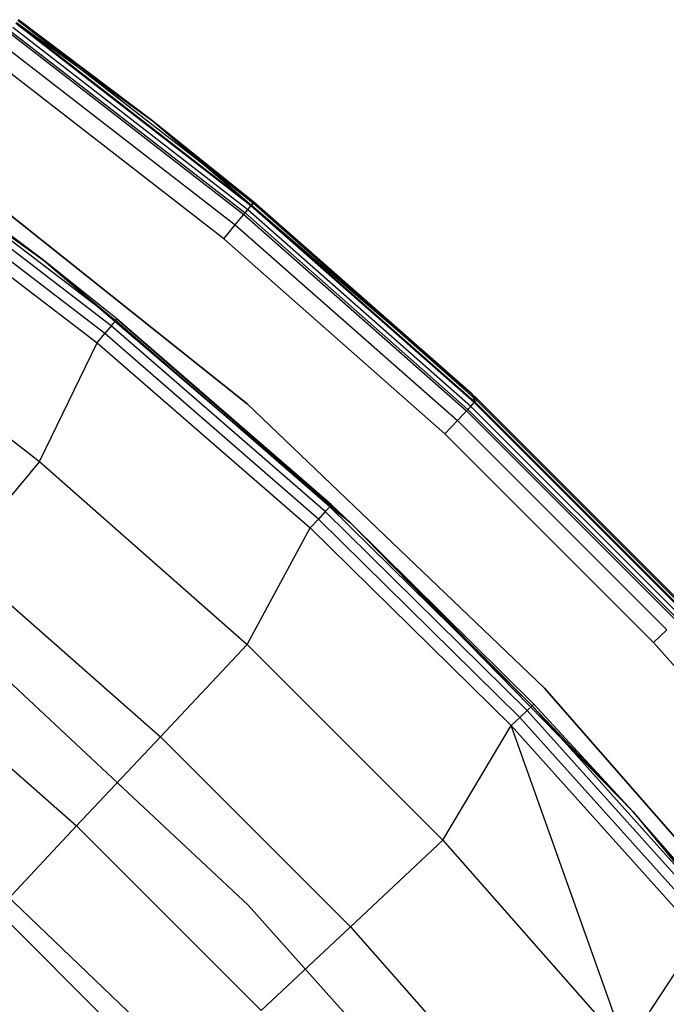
# Model space of a CAD drawing. Extents: x 0.1 to 23.7, y -11.8 to 11.8.
# Tile 55 of 56: x 18.9 to 20.5, y 7.1 to 9.6. Entities that reach past the tile are written whole.
import ezdxf

# ---------------------------------------------------------------- set-up
doc = ezdxf.new("R2010")
doc.units = 0
doc.header["$MEASUREMENT"] = 0
doc.layers.get('0').update_dxf_attribs({"color": 13, "linetype": 'CONTINUOUS'})

# ---------------------------------------------------------------- blocks, each defined once
blk = doc.blocks.new('NIKKI_ROUND_LED_L_60W_2_ST')
at = {"color": 0}
for p, q in [((18.1149, 9.5406, 2.461), (18.9339, 8.9566, 2.461)), ((18.1149, 9.5406, 2.461), (18.9339, 8.9566, 2.461)), ((19.4504, 9.0917, 0.1703), (18.8647, 9.546, 0.1703)), ((19.4504, 9.0917, 0.1703), (18.8647, 9.546, 0.1703)), ((18.8662, 9.548, 2.4874), (19.2053, 9.3036, 2.4422)), ((18.8662, 9.548, 2.4874), (19.2053, 9.3036, 2.4422)), ((18.8662, 9.548, 2.4874), (19.452, 9.0936, 2.4874)), ((18.8662, 9.548, 2.4874), (19.452, 9.0936, 2.4874)), ((19.2053, 9.3036, 0.1981), (18.8697, 9.5529, 0.183)), ((19.2053, 9.3036, 0.1981), (18.8697, 9.5529, 0.183)), ((19.4559, 9.0982, 0.183), (18.8697, 9.5529, 0.183)), ((19.4559, 9.0982, 0.183), (18.8697, 9.5529, 0.183)), ((18.8715, 9.5553, 2.4422), (19.2053, 9.3036, 2.4422)), ((19.2053, 9.3036, 0.1981), (18.8715, 9.5553, 0.1981)), ((18.8715, 9.5553, 2.4422), (19.2053, 9.3036, 2.4422)), ((19.2053, 9.3036, 0.1981), (18.8715, 9.5553, 0.1981)), ((18.8483, 9.5235, 0.1587), (19.4327, 9.0702, 0.1587)), ((18.8483, 9.5235, 0.1587), (19.4327, 9.0702, 0.1587)), ((18.8511, 9.5273, 2.5257), (19.4357, 9.0739, 2.5257)), ((18.8511, 9.5273, 2.5257), (19.4357, 9.0739, 2.5257)), ((19.4423, 9.0818, 0.1617), (18.8572, 9.5357, 0.1617)), ((19.4423, 9.0818, 0.1617), (18.8572, 9.5357, 0.1617)), ((18.8286, 9.4963, 2.5513), (19.4113, 9.0444, 2.5513)), ((18.8286, 9.4963, 2.5513), (19.4113, 9.0444, 2.5513)), ((19.3825, 9.0095, 2.5603), (18.8021, 9.4598, 2.5603)), ((19.3825, 9.0095, 2.5603), (18.8021, 9.4598, 2.5603)), ((19.2053, 9.3036, 2.4422), (19.2053, 9.3036, 0.1981)), ((19.2053, 9.3036, 2.4422), (19.2053, 9.3036, 0.1981)), ((19.2053, 9.3036, 2.4422), (19.4578, 9.1006, 2.4422)), ((19.4578, 9.1006, 0.1981), (19.2053, 9.3036, 0.1981)), ((19.2053, 9.3036, 2.4422), (19.4578, 9.1006, 2.4422)), ((19.2053, 9.3036, 2.4422), (19.452, 9.0936, 2.4874)), ((19.2053, 9.3036, 2.4422), (19.452, 9.0936, 2.4874)), ((19.2053, 9.3036, 0.1981), (19.4559, 9.0982, 0.183)), ((19.2053, 9.3036, 0.1981), (19.4559, 9.0982, 0.183)), ((19.4578, 9.1006, 0.1981), (19.2053, 9.3036, 0.1981)), ((19.1025, 8.7929, 0.0617), (18.542, 9.2219, 0.0617)), ((19.1025, 8.7929, 0.0617), (18.542, 9.2219, 0.0617)), ((19.1131, 8.8059, 0.087), (18.5517, 9.2355, 0.087)), ((18.5517, 9.2355, 0.087), (18.9339, 8.9566, 0.1169)), ((18.5517, 9.2355, 0.087), (18.9339, 8.9566, 0.1169)), ((19.1131, 8.8059, 0.087), (18.5517, 9.2355, 0.087)), ((18.9339, 8.9566, 2.461), (18.5552, 9.2403, 0.1169)), ((18.9339, 8.9566, 2.461), (18.5552, 9.2403, 0.1169)), ((18.9339, 8.9566, 0.1169), (18.5552, 9.2403, 0.1169)), ((18.9339, 8.9566, 0.1169), (18.5552, 9.2403, 0.1169)), ((19.441, 8.5981, 2.4816), (18.6401, 9.2368, 2.4816)), ((18.6401, 9.2368, 0.1587), (19.441, 8.5981, 0.1587)), ((18.6401, 9.2368, 0.1587), (19.441, 8.5981, 0.1587)), ((19.441, 8.5981, 2.4816), (18.6401, 9.2368, 2.4816)), ((19.0866, 8.7735, 0.0445), (18.5273, 9.2015, 0.0445)), ((19.0866, 8.7735, 0.0445), (18.5273, 9.2015, 0.0445)), ((18.51, 9.1773, 0.0382), (19.0678, 8.7504, 0.0382)), ((18.51, 9.1773, 0.0382), (19.0678, 8.7504, 0.0382)), ((19.4578, 9.1006, 2.4422), (19.452, 9.0936, 2.4874)), ((19.4578, 9.1006, 2.4422), (19.452, 9.0936, 2.4874)), ((19.4578, 9.1006, 0.1981), (19.4559, 9.0982, 0.183)), ((19.4578, 9.1006, 0.1981), (19.4559, 9.0982, 0.183)), ((19.4578, 9.1006, 2.4422), (19.4578, 9.1006, 0.1981)), ((19.4578, 9.1006, 2.4422), (19.4578, 9.1006, 0.1981)), ((19.4578, 9.1006, 2.4422), (19.9991, 8.6242, 2.4422)), ((19.9991, 8.6242, 0.1981), (19.4578, 9.1006, 0.1981)), ((19.4578, 9.1006, 2.4422), (19.9991, 8.6242, 2.4422)), ((19.4578, 9.1006, 0.1981), (20.0123, 8.6077, 0.183)), ((19.4578, 9.1006, 0.1981), (20.0123, 8.6077, 0.183)), ((19.9991, 8.6242, 0.1981), (19.4578, 9.1006, 0.1981)), ((19.4327, 9.0702, 0.1587), (19.4423, 9.0818, 0.1617)), ((19.4327, 9.0702, 0.1587), (19.4423, 9.0818, 0.1617)), ((19.4357, 9.0739, 2.5257), (19.452, 9.0936, 2.4874)), ((19.4357, 9.0739, 2.5257), (19.452, 9.0936, 2.4874)), ((19.4423, 9.0818, 0.1617), (19.4504, 9.0917, 0.1703)), ((19.4423, 9.0818, 0.1617), (19.4504, 9.0917, 0.1703)), ((19.9977, 8.5921, 0.1617), (19.4423, 9.0818, 0.1617)), ((19.9977, 8.5921, 0.1617), (19.4423, 9.0818, 0.1617)), ((19.4504, 9.0917, 0.1703), (19.4559, 9.0982, 0.183)), ((19.4504, 9.0917, 0.1703), (19.4559, 9.0982, 0.183)), ((20.0064, 8.6015, 0.1703), (19.4504, 9.0917, 0.1703)), ((20.0064, 8.6015, 0.1703), (19.4504, 9.0917, 0.1703)), ((19.452, 9.0936, 2.4874), (19.9991, 8.6242, 2.4422)), ((19.452, 9.0936, 2.4874), (19.9991, 8.6242, 2.4422)), ((19.452, 9.0936, 2.4874), (20.0082, 8.6033, 2.4874)), ((19.452, 9.0936, 2.4874), (20.0082, 8.6033, 2.4874)), ((20.0123, 8.6077, 0.183), (19.4559, 9.0982, 0.183)), ((20.0123, 8.6077, 0.183), (19.4559, 9.0982, 0.183)), ((19.4113, 9.0444, 2.5513), (19.4357, 9.0739, 2.5257)), ((19.4113, 9.0444, 2.5513), (19.4357, 9.0739, 2.5257)), ((19.4327, 9.0702, 0.1587), (19.9874, 8.5812, 0.1587)), ((19.4327, 9.0702, 0.1587), (19.9874, 8.5812, 0.1587)), ((19.4357, 9.0739, 2.5257), (19.9907, 8.5846, 2.5257)), ((19.4357, 9.0739, 2.5257), (19.9907, 8.5846, 2.5257)), ((19.3825, 9.0095, 2.5603), (19.4113, 9.0444, 2.5513)), ((19.3825, 9.0095, 2.5603), (19.4113, 9.0444, 2.5513)), ((19.4113, 9.0444, 2.5513), (19.9644, 8.5567, 2.5513)), ((19.4113, 9.0444, 2.5513), (19.9644, 8.5567, 2.5513)), ((19.9335, 8.5238, 2.5603), (19.3825, 9.0095, 2.5603)), ((19.9335, 8.5238, 2.5603), (19.3825, 9.0095, 2.5603)), ((19.1168, 8.8105, 0.1169), (18.9339, 8.9566, 2.461)), ((18.9339, 8.9566, 2.461), (19.6981, 8.3025, 2.461)), ((18.9339, 8.9566, 2.461), (18.9339, 8.9566, 0.1169)), ((18.9339, 8.9566, 2.461), (18.9339, 8.9566, 0.1169)), ((19.1168, 8.8105, 0.1169), (18.9339, 8.9566, 2.461)), ((19.1168, 8.8105, 0.1169), (18.9339, 8.9566, 0.1169)), ((18.9339, 8.9566, 2.461), (19.6981, 8.3025, 2.461)), ((18.9339, 8.9566, 0.1169), (19.1131, 8.8059, 0.087)), ((19.1168, 8.8105, 0.1169), (18.9339, 8.9566, 0.1169)), ((18.9339, 8.9566, 0.1169), (19.1131, 8.8059, 0.087)), ((18.3789, 8.8773, 0.0542), (18.9235, 8.4548, 0.0542)), ((18.3789, 8.8773, 0.0542), (18.9235, 8.4548, 0.0542)), ((19.1131, 8.8059, 0.087), (19.1025, 8.7929, 0.0617)), ((19.1131, 8.8059, 0.087), (19.1025, 8.7929, 0.0617)), ((19.1168, 8.8105, 0.1169), (19.1131, 8.8059, 0.087)), ((19.1168, 8.8105, 0.1169), (19.1131, 8.8059, 0.087)), ((19.6467, 8.3423, 0.087), (19.1131, 8.8059, 0.087)), ((19.6467, 8.3423, 0.087), (19.1131, 8.8059, 0.087)), ((19.6506, 8.3466, 0.1169), (19.1168, 8.8105, 0.1169)), ((19.1168, 8.8105, 0.1169), (19.6981, 8.3025, 2.461)), ((19.1168, 8.8105, 0.1169), (19.6981, 8.3025, 2.461)), ((19.6506, 8.3466, 0.1169), (19.1168, 8.8105, 0.1169)), ((19.1025, 8.7929, 0.0617), (19.0866, 8.7735, 0.0445)), ((19.1025, 8.7929, 0.0617), (19.0866, 8.7735, 0.0445)), ((19.6353, 8.33, 0.0617), (19.1025, 8.7929, 0.0617)), ((19.6353, 8.33, 0.0617), (19.1025, 8.7929, 0.0617)), ((19.0678, 8.7504, 0.0382), (19.0866, 8.7735, 0.0445)), ((19.0678, 8.7504, 0.0382), (19.0866, 8.7735, 0.0445)), ((19.6182, 8.3115, 0.0445), (19.0866, 8.7735, 0.0445)), ((19.6182, 8.3115, 0.0445), (19.0866, 8.7735, 0.0445)), ((18.9235, 8.4548, 0.0542), (19.0678, 8.7504, 0.0382)), ((18.9235, 8.4548, 0.0542), (19.0678, 8.7504, 0.0382)), ((19.0678, 8.7504, 0.0382), (19.598, 8.2897, 0.0382)), ((19.0678, 8.7504, 0.0382), (19.598, 8.2897, 0.0382)), ((19.9991, 8.6242, 2.4422), (19.9991, 8.6242, 0.1981)), ((19.9991, 8.6242, 2.4422), (19.9991, 8.6242, 0.1981)), ((19.9991, 8.6242, 2.4422), (20.0143, 8.6099, 2.4422)), ((20.0143, 8.6099, 0.1981), (19.9991, 8.6242, 0.1981)), ((19.9991, 8.6242, 2.4422), (20.0143, 8.6099, 2.4422)), ((19.9991, 8.6242, 2.4422), (20.0082, 8.6033, 2.4874)), ((19.9991, 8.6242, 2.4422), (20.0082, 8.6033, 2.4874)), ((19.9991, 8.6242, 0.1981), (20.0123, 8.6077, 0.183)), ((20.0143, 8.6099, 0.1981), (19.9991, 8.6242, 0.1981)), ((19.9991, 8.6242, 0.1981), (20.0123, 8.6077, 0.183)), ((20.0082, 8.6033, 2.4874), (20.0143, 8.6099, 2.4422)), ((20.0082, 8.6033, 2.4874), (20.0143, 8.6099, 2.4422)), ((20.0143, 8.6099, 0.1981), (20.0123, 8.6077, 0.183)), ((20.0143, 8.6099, 0.1981), (20.0123, 8.6077, 0.183)), ((20.0143, 8.6099, 2.4422), (20.0143, 8.6099, 0.1981)), ((20.0143, 8.6099, 2.4422), (20.0143, 8.6099, 0.1981)), ((20.0143, 8.6099, 2.4422), (20.539, 8.0852, 2.4422)), ((20.539, 8.0852, 0.1981), (20.0143, 8.6099, 0.1981)), ((20.0143, 8.6099, 2.4422), (20.539, 8.0852, 2.4422)), ((20.539, 8.0852, 0.1981), (20.0143, 8.6099, 0.1981)), ((20.1815, 7.8901, 2.4816), (19.441, 8.5981, 2.4816)), ((19.441, 8.5981, 2.4816), (19.441, 8.5981, 0.1587)), ((19.441, 8.5981, 0.1587), (20.1815, 7.8901, 0.1587)), ((19.441, 8.5981, 2.4816), (19.441, 8.5981, 0.1587)), ((19.441, 8.5981, 0.1587), (20.1815, 7.8901, 0.1587)), ((20.1815, 7.8901, 2.4816), (19.441, 8.5981, 2.4816)), ((19.9644, 8.5567, 2.5513), (19.9907, 8.5846, 2.5257)), ((19.9644, 8.5567, 2.5513), (19.9907, 8.5846, 2.5257)), ((19.9874, 8.5812, 0.1587), (19.9977, 8.5921, 0.1617)), ((19.9874, 8.5812, 0.1587), (19.9977, 8.5921, 0.1617)), ((19.9907, 8.5846, 2.5257), (20.0082, 8.6033, 2.4874)), ((19.9907, 8.5846, 2.5257), (20.0082, 8.6033, 2.4874)), ((20.5138, 8.0615, 2.5257), (19.9907, 8.5846, 2.5257)), ((20.5138, 8.0615, 2.5257), (19.9907, 8.5846, 2.5257)), ((19.9977, 8.5921, 0.1617), (20.0064, 8.6015, 0.1703)), ((19.9977, 8.5921, 0.1617), (20.0064, 8.6015, 0.1703)), ((20.5213, 8.0686, 0.1617), (19.9977, 8.5921, 0.1617)), ((20.5213, 8.0686, 0.1617), (19.9977, 8.5921, 0.1617)), ((20.0064, 8.6015, 0.1703), (20.0123, 8.6077, 0.183)), ((20.0064, 8.6015, 0.1703), (20.0123, 8.6077, 0.183)), ((20.5306, 8.0773, 0.1703), (20.0064, 8.6015, 0.1703)), ((20.5306, 8.0773, 0.1703), (20.0064, 8.6015, 0.1703)), ((20.5324, 8.079, 2.4874), (20.0082, 8.6033, 2.4874)), ((20.5324, 8.079, 2.4874), (20.0082, 8.6033, 2.4874)), ((20.5368, 8.0832, 0.183), (20.0123, 8.6077, 0.183)), ((20.5368, 8.0832, 0.183), (20.0123, 8.6077, 0.183)), ((19.9874, 8.5812, 0.1587), (20.5103, 8.0583, 0.1587)), ((19.9874, 8.5812, 0.1587), (20.5103, 8.0583, 0.1587)), ((19.9335, 8.5238, 2.5603), (19.9644, 8.5567, 2.5513)), ((19.9335, 8.5238, 2.5603), (19.9644, 8.5567, 2.5513)), ((20.4858, 8.0353, 2.5513), (19.9644, 8.5567, 2.5513)), ((20.4858, 8.0353, 2.5513), (19.9644, 8.5567, 2.5513)), ((20.4529, 8.0043, 2.5603), (19.9335, 8.5238, 2.5603)), ((20.4529, 8.0043, 2.5603), (19.9335, 8.5238, 2.5603)), ((18.9235, 8.4548, 0.0542), (18.7227, 8.212, 0.1122)), ((18.9235, 8.4548, 0.0542), (18.7227, 8.212, 0.1122)), ((18.9235, 8.4548, 0.0542), (19.4406, 7.9989, 0.0542)), ((18.9235, 8.4548, 0.0542), (19.4406, 7.9989, 0.0542)), ((19.6467, 8.3423, 0.087), (19.6353, 8.33, 0.0617)), ((19.6467, 8.3423, 0.087), (19.6353, 8.33, 0.0617)), ((19.6506, 8.3466, 0.1169), (19.6467, 8.3423, 0.087)), ((19.6506, 8.3466, 0.1169), (19.6467, 8.3423, 0.087)), ((19.6981, 8.3025, 0.1169), (19.6467, 8.3423, 0.087)), ((19.6981, 8.3025, 0.1169), (19.6467, 8.3423, 0.087)), ((20.1504, 7.8463, 0.087), (19.6467, 8.3423, 0.087)), ((20.1504, 7.8463, 0.087), (19.6467, 8.3423, 0.087)), ((19.6981, 8.3025, 0.1169), (19.6506, 8.3466, 0.1169)), ((19.6506, 8.3466, 0.1169), (19.6981, 8.3025, 2.461)), ((19.6506, 8.3466, 0.1169), (19.6981, 8.3025, 2.461)), ((19.6981, 8.3025, 0.1169), (19.6506, 8.3466, 0.1169)), ((19.6353, 8.33, 0.0617), (19.6182, 8.3115, 0.0445)), ((19.6353, 8.33, 0.0617), (19.6182, 8.3115, 0.0445)), ((20.1382, 7.8348, 0.0617), (19.6353, 8.33, 0.0617)), ((20.1382, 7.8348, 0.0617), (19.6353, 8.33, 0.0617)), ((19.4406, 7.9989, 0.0542), (19.598, 8.2897, 0.0382)), ((19.4406, 7.9989, 0.0542), (19.598, 8.2897, 0.0382)), ((19.598, 8.2897, 0.0382), (19.6182, 8.3115, 0.0445)), ((19.598, 8.2897, 0.0382), (19.6182, 8.3115, 0.0445)), ((19.598, 8.2897, 0.0382), (20.0986, 7.7969, 0.0382)), ((19.598, 8.2897, 0.0382), (20.0986, 7.7969, 0.0382)), ((20.1201, 7.8174, 0.0445), (19.6182, 8.3115, 0.0445)), ((20.1201, 7.8174, 0.0445), (19.6182, 8.3115, 0.0445)), ((19.6981, 8.3025, 0.1169), (19.6981, 8.3025, 2.461)), ((19.6981, 8.3025, 2.461), (20.1546, 7.8504, 0.1169)), ((20.1546, 7.8504, 0.1169), (19.6981, 8.3025, 0.1169)), ((19.6981, 8.3025, 2.461), (20.1546, 7.8504, 0.1169)), ((19.6981, 8.3025, 2.461), (20.4014, 7.5834, 2.461)), ((19.6981, 8.3025, 0.1169), (19.6981, 8.3025, 2.461)), ((19.6981, 8.3025, 2.461), (20.4014, 7.5834, 2.461)), ((19.6981, 8.3025, 0.1169), (20.1504, 7.8463, 0.087)), ((20.1546, 7.8504, 0.1169), (19.6981, 8.3025, 0.1169)), ((19.6981, 8.3025, 0.1169), (20.1504, 7.8463, 0.087)), ((18.7227, 8.212, 0.1122), (19.2249, 7.7692, 0.1122)), ((18.7227, 8.212, 0.1122), (19.2249, 7.7692, 0.1122)), ((20.4529, 8.0043, 2.5603), (20.4858, 8.0353, 2.5513)), ((20.4529, 8.0043, 2.5603), (20.4858, 8.0353, 2.5513)), ((19.4406, 7.9989, 0.0542), (19.2249, 7.7692, 0.1122)), ((19.4406, 7.9989, 0.0542), (19.2249, 7.7692, 0.1122)), ((19.4406, 7.9989, 0.0542), (19.9281, 7.5115, 0.0542)), ((19.4406, 7.9989, 0.0542), (19.9281, 7.5115, 0.0542)), ((20.9387, 7.4533, 2.5603), (20.4529, 8.0043, 2.5603)), ((20.9387, 7.4533, 2.5603), (20.4529, 8.0043, 2.5603)), ((18.5284, 7.9772, 0.2112), (19.0163, 7.547, 0.2112)), ((18.5284, 7.9772, 0.2112), (19.0163, 7.547, 0.2112)), ((19.4433, 7.3497, 2.2156), (18.7643, 7.9851, 2.2156)), ((18.7643, 7.9851, 2.0188), (19.4433, 7.3497, 2.0188)), ((19.4433, 7.3497, 2.2156), (18.7643, 7.9851, 2.2156)), ((18.7643, 7.9851, 2.0188), (19.4433, 7.3497, 2.0188)), ((20.8556, 7.1186, 2.4816), (20.1815, 7.8901, 2.4816)), ((20.1815, 7.8901, 2.4816), (20.1815, 7.8901, 0.1587)), ((20.1815, 7.8901, 0.1587), (20.8556, 7.1186, 0.1587)), ((20.1815, 7.8901, 2.4816), (20.1815, 7.8901, 0.1587)), ((20.1815, 7.8901, 0.1587), (20.8556, 7.1186, 0.1587)), ((20.8556, 7.1186, 2.4816), (20.1815, 7.8901, 2.4816)), ((20.1546, 7.8504, 0.1169), (20.1504, 7.8463, 0.087)), ((20.1546, 7.8504, 0.1169), (20.1504, 7.8463, 0.087)), ((20.4014, 7.5834, 2.461), (20.1546, 7.8504, 0.1169)), ((20.4014, 7.5834, 2.461), (20.1546, 7.8504, 0.1169)), ((20.4014, 7.5834, 0.1169), (20.1546, 7.8504, 0.1169)), ((20.4014, 7.5834, 0.1169), (20.1546, 7.8504, 0.1169)), ((20.1382, 7.8348, 0.0617), (20.1201, 7.8174, 0.0445)), ((20.1382, 7.8348, 0.0617), (20.1201, 7.8174, 0.0445)), ((20.1504, 7.8463, 0.087), (20.1382, 7.8348, 0.0617)), ((20.1504, 7.8463, 0.087), (20.1382, 7.8348, 0.0617)), ((20.6095, 7.3092, 0.0617), (20.1382, 7.8348, 0.0617)), ((20.6095, 7.3092, 0.0617), (20.1382, 7.8348, 0.0617)), ((20.4014, 7.5834, 0.1169), (20.1504, 7.8463, 0.087)), ((20.4014, 7.5834, 0.1169), (20.1504, 7.8463, 0.087)), ((20.6223, 7.32, 0.087), (20.1504, 7.8463, 0.087)), ((20.6223, 7.32, 0.087), (20.1504, 7.8463, 0.087)), ((20.0986, 7.7969, 0.0382), (20.1201, 7.8174, 0.0445)), ((20.0986, 7.7969, 0.0382), (20.1201, 7.8174, 0.0445)), ((20.5902, 7.2931, 0.0445), (20.1201, 7.8174, 0.0445)), ((20.5902, 7.2931, 0.0445), (20.1201, 7.8174, 0.0445)), ((19.9281, 7.5115, 0.0542), (20.0986, 7.7969, 0.0382)), ((19.9281, 7.5115, 0.0542), (20.0986, 7.7969, 0.0382)), ((20.3839, 6.9944, 0.0542), (20.0986, 7.7969, 0.0382)), ((20.0986, 7.7969, 0.0382), (20.5675, 7.2739, 0.0382)), ((20.3839, 6.9944, 0.0542), (20.0986, 7.7969, 0.0382)), ((20.0986, 7.7969, 0.0382), (20.5675, 7.2739, 0.0382)), ((19.2249, 7.7692, 0.1122), (19.0163, 7.547, 0.2112)), ((19.2249, 7.7692, 0.1122), (19.0163, 7.547, 0.2112)), ((19.2249, 7.7692, 0.1122), (19.6983, 7.2958, 0.1122)), ((19.2249, 7.7692, 0.1122), (19.6983, 7.2958, 0.1122)), ((18.5857, 7.6191, 2.2156), (19.2419, 6.9917, 2.2156)), ((19.2419, 6.9917, 2.0188), (18.5857, 7.6191, 2.0188)), ((19.2419, 6.9917, 2.0188), (18.5857, 7.6191, 2.0188)), ((18.5857, 7.6191, 2.2156), (19.2419, 6.9917, 2.2156)), ((20.6268, 7.3238, 0.1169), (20.4014, 7.5834, 2.461)), ((20.4014, 7.5834, 2.461), (21.0385, 6.8049, 2.461)), ((20.4014, 7.5834, 2.461), (20.4014, 7.5834, 0.1169)), ((20.4014, 7.5834, 2.461), (20.4014, 7.5834, 0.1169)), ((20.6268, 7.3238, 0.1169), (20.4014, 7.5834, 2.461)), ((20.6268, 7.3238, 0.1169), (20.4014, 7.5834, 0.1169)), ((20.4014, 7.5834, 2.461), (21.0385, 6.8049, 2.461)), ((20.4014, 7.5834, 0.1169), (20.6223, 7.32, 0.087)), ((20.4014, 7.5834, 0.1169), (20.6223, 7.32, 0.087)), ((20.6268, 7.3238, 0.1169), (20.4014, 7.5834, 0.1169)), ((19.0163, 7.547, 0.2112), (18.8184, 7.3363, 0.3495)), ((19.0163, 7.547, 0.2112), (18.8184, 7.3363, 0.3495)), ((19.0163, 7.547, 0.2112), (19.4762, 7.0871, 0.2112)), ((19.0163, 7.547, 0.2112), (19.4762, 7.0871, 0.2112)), ((19.9281, 7.5115, 0.0542), (19.6983, 7.2958, 0.1122)), ((19.9281, 7.5115, 0.0542), (19.6983, 7.2958, 0.1122)), ((19.9281, 7.5115, 0.0542), (20.3839, 6.9944, 0.0542)), ((19.9281, 7.5115, 0.0542), (20.3839, 6.9944, 0.0542)), ((18.8184, 7.3363, 0.3495), (19.2655, 6.8893, 0.3495)), ((18.8184, 7.3363, 0.3495), (19.2655, 6.8893, 0.3495)), ((20.0635, 6.6569, 2.2156), (19.4433, 7.3497, 2.2156)), ((19.4433, 7.3497, 2.0188), (20.0635, 6.6569, 2.0188)), ((19.4433, 7.3497, 2.2156), (19.4433, 7.3497, 2.0188)), ((20.0635, 6.6569, 2.2156), (19.4433, 7.3497, 2.2156)), ((19.4433, 7.3497, 2.0188), (20.0635, 6.6569, 2.0188)), ((19.4433, 7.3497, 2.2156), (19.4433, 7.3497, 2.0188)), ((19.6983, 7.2958, 0.1122), (19.4762, 7.0871, 0.2112)), ((19.6983, 7.2958, 0.1122), (19.4762, 7.0871, 0.2112)), ((19.6983, 7.2958, 0.1122), (20.1411, 6.7935, 0.1122)), ((19.6983, 7.2958, 0.1122), (20.1411, 6.7935, 0.1122)), ((20.3839, 6.9944, 0.0542), (20.5675, 7.2739, 0.0382)), ((20.3839, 6.9944, 0.0542), (20.5675, 7.2739, 0.0382))]:
    blk.add_line(p, q, dxfattribs=at)

msp = doc.modelspace()

# ---------------------------------------------------------------- block references
at = {"color": 0}
msp.add_blockref('NIKKI_ROUND_LED_L_60W_2_ST', (0, 0), dxfattribs=at)

doc.saveas('drawing.dxf')
